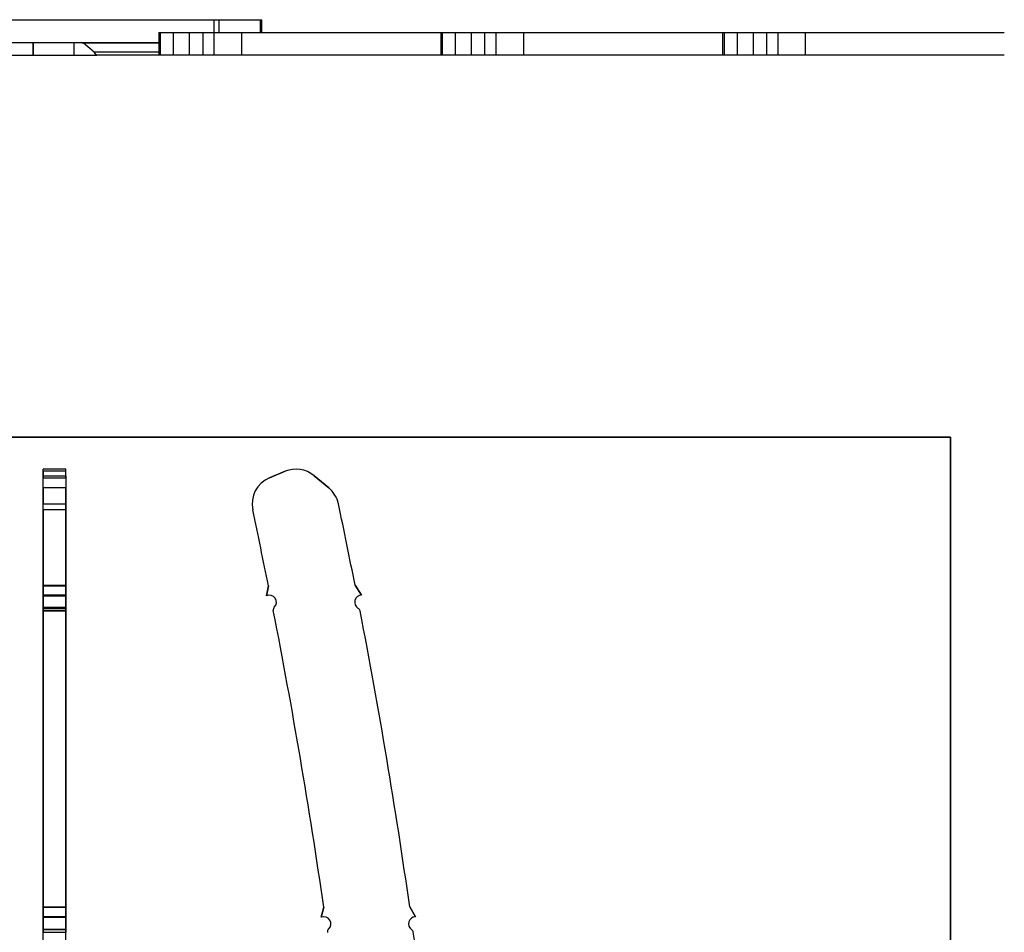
# Model space of a CAD drawing. Header units: inches. Extents: x -122 to 123, y -201 to 75.
# Tile 110 of 191: x -20.47 to -15, y 51.77 to 56.83. Entities that reach past the tile are written whole.
import ezdxf

# ---------------------------------------------------------------- set-up
doc = ezdxf.new("R2010")
doc.units = ezdxf.units.IN
doc.header["$MEASUREMENT"] = 0
doc.layers.add('BOARDER_2', color=5, linetype='Continuous', lineweight=35)

msp = doc.modelspace()

# ---------------------------------------------------------------- linework, layer by layer
at = {"color": 7, "linetype": 'Continuous', "lineweight": 25}
for p, q in [((-20.79976, 56.83436), (-19.38785, 56.83436)), ((-19.38785, 56.83436), (-19.36255, 56.83436)), ((-19.38785, 56.76353), (-19.38785, 56.83436)), ((-19.36255, 56.83436), (-19.13205, 56.83436)), ((-19.36255, 56.83436), (-19.36255, 56.76353)), ((-19.13205, 56.83436), (-19.12331, 56.83436)), ((-19.13205, 56.83436), (-19.13205, 56.76353)), ((-19.12331, 56.76353), (-19.12331, 56.83436)), ((-19.69566, 56.76353), (-19.69566, 56.63754)), ((-19.69566, 56.76353), (-19.68533, 56.76353)), ((-19.68533, 56.63754), (-19.68533, 56.76353)), ((-19.68533, 56.76353), (-19.61331, 56.76353)), ((-19.61331, 56.63754), (-19.61331, 56.76353)), ((-19.61331, 56.76353), (-19.52517, 56.76353)), ((-19.52517, 56.63754), (-19.52517, 56.76353)), ((-19.52517, 56.76353), (-19.44991, 56.76353)), ((-19.44991, 56.63754), (-19.44991, 56.76353)), ((-19.44991, 56.76353), (-19.3874, 56.76353)), ((-19.3874, 56.63754), (-19.3874, 56.76353)), ((-19.3874, 56.76353), (-19.23476, 56.76353)), ((-19.23476, 56.63754), (-19.23476, 56.76353)), ((-19.23476, 56.76353), (-18.13066, 56.76353)), ((-18.13066, 56.76353), (-18.13066, 56.63754)), ((-18.13066, 56.76353), (-18.12033, 56.76353)), ((-18.12033, 56.63754), (-18.12033, 56.76353)), ((-18.12033, 56.76353), (-18.04831, 56.76353)), ((-18.04831, 56.63754), (-18.04831, 56.76353)), ((-18.04831, 56.76353), (-17.96017, 56.76353)), ((-17.96017, 56.63754), (-17.96017, 56.76353)), ((-17.96017, 56.76353), (-17.88491, 56.76353)), ((-17.88491, 56.63754), (-17.88491, 56.76353)), ((-17.88491, 56.76353), (-17.8224, 56.76353)), ((-17.8224, 56.63754), (-17.8224, 56.76353)), ((-17.8224, 56.76353), (-17.66976, 56.76353)), ((-17.66976, 56.63754), (-17.66976, 56.76353)), ((-17.66976, 56.76353), (-16.56566, 56.76353)), ((-16.56566, 56.76353), (-16.56566, 56.63754)), ((-16.56566, 56.76353), (-16.55533, 56.76353)), ((-16.55533, 56.63754), (-16.55533, 56.76353)), ((-16.55533, 56.76353), (-16.48331, 56.76353)), ((-16.48331, 56.63754), (-16.48331, 56.76353)), ((-16.48331, 56.76353), (-16.39517, 56.76353)), ((-16.39517, 56.63754), (-16.39517, 56.76353)), ((-16.39517, 56.76353), (-16.31991, 56.76353)), ((-16.31991, 56.63754), (-16.31991, 56.76353)), ((-16.31991, 56.76353), (-16.2574, 56.76353)), ((-16.2574, 56.63754), (-16.2574, 56.76353)), ((-16.2574, 56.76353), (-16.10476, 56.76353)), ((-16.10476, 56.63754), (-16.10476, 56.76353)), ((-16.10476, 56.76353), (-15.00206, 56.76353)), ((-20.79976, 56.70837), (-19.69566, 56.70837)), ((-20.39283, 56.63754), (-20.39283, 56.70837)), ((-20.39283, 56.70837), (-20.39283, 56.63754)), ((-20.16649, 56.70837), (-20.16649, 56.63754)), ((-20.11297, 56.70671), (-20.12691, 56.70836)), ((-20.12278, 56.70671), (-20.1134, 56.70671)), ((-20.11297, 56.70671), (-19.69566, 56.70671)), ((-20.05469, 56.65395), (-20.11293, 56.70425)), ((-20.55864, 56.63754), (-20.39283, 56.63754)), ((-20.39283, 56.63754), (-20.16649, 56.63754)), ((-20.16649, 56.63754), (-20.03915, 56.63754)), ((-20.05251, 56.65198), (-20.05469, 56.65395)), ((-19.69566, 56.65395), (-20.05469, 56.65395)), ((-19.69566, 56.63754), (-20.03826, 56.63754)), ((-19.68533, 56.63754), (-19.69566, 56.63754)), ((-19.61331, 56.63754), (-19.68533, 56.63754)), ((-19.52517, 56.63754), (-19.61331, 56.63754)), ((-19.44991, 56.63754), (-19.52517, 56.63754)), ((-19.3874, 56.63754), (-19.44991, 56.63754)), ((-19.23476, 56.63754), (-19.3874, 56.63754)), ((-18.13066, 56.63754), (-19.23476, 56.63754)), ((-18.12033, 56.63754), (-18.13066, 56.63754)), ((-18.04831, 56.63754), (-18.12033, 56.63754)), ((-17.96017, 56.63754), (-18.04831, 56.63754)), ((-17.88491, 56.63754), (-17.96017, 56.63754)), ((-17.8224, 56.63754), (-17.88491, 56.63754)), ((-17.66976, 56.63754), (-17.8224, 56.63754)), ((-16.56566, 56.63754), (-17.66976, 56.63754)), ((-16.55533, 56.63754), (-16.56566, 56.63754)), ((-16.48331, 56.63754), (-16.55533, 56.63754)), ((-16.39517, 56.63754), (-16.48331, 56.63754)), ((-16.31991, 56.63754), (-16.39517, 56.63754)), ((-16.2574, 56.63754), (-16.31991, 56.63754)), ((-16.10476, 56.63754), (-16.2574, 56.63754)), ((-15.00206, 56.63754), (-16.10476, 56.63754)), ((-20.21209, 54.33981), (-20.33807, 54.33981)), ((-20.33807, 54.30352), (-20.33807, 54.3398)), ((-20.21209, 54.30352), (-20.21209, 54.3398)), ((-20.33807, 54.32771), (-20.33807, 54.29173)), ((-20.21209, 54.32771), (-20.33807, 54.32771)), ((-20.33807, 54.30352), (-20.21209, 54.30352)), ((-20.33807, 54.23604), (-20.33807, 54.30352)), ((-20.33807, 54.1134), (-20.33807, 54.29173)), ((-20.33807, 54.29173), (-20.21209, 54.29173)), ((-20.21209, 54.29173), (-20.21209, 54.32771)), ((-20.21209, 54.30352), (-20.21209, 54.23604)), ((-20.21209, 54.29173), (-20.21209, 54.1134)), ((-19.08085, 54.29173), (-18.99444, 54.32771)), ((-18.99444, 54.32771), (-19.08085, 54.29173)), ((-18.83333, 54.30352), (-18.75202, 54.23604)), ((-18.75202, 54.23604), (-18.83333, 54.30352)), ((-20.21209, 54.23604), (-20.33807, 54.23604)), ((-20.33807, 54.23604), (-20.33807, 54.1475)), ((-20.21209, 54.1475), (-20.21209, 54.23604)), ((-20.33807, 54.1475), (-20.21209, 54.1475)), ((-20.33807, 53.69613), (-20.33807, 54.1475)), ((-20.33807, 54.1134), (-20.33807, 53.69277)), ((-20.21209, 54.1134), (-20.33807, 54.1134)), ((-20.21209, 53.69613), (-20.21209, 54.1475)), ((-20.21209, 54.1134), (-20.21209, 53.69277)), ((-20.33807, 53.69613), (-20.21209, 53.69613)), ((-20.33807, 53.6409), (-20.33807, 53.69613)), ((-20.33807, 53.69277), (-20.21209, 53.69277)), ((-20.33807, 53.69277), (-20.33807, 53.63754)), ((-20.21209, 53.69613), (-20.21209, 53.6409)), ((-20.21209, 53.63754), (-20.21209, 53.69277)), ((-19.09794, 53.63754), (-19.08714, 53.69277)), ((-19.08714, 53.69277), (-19.09794, 53.63754)), ((-18.60609, 53.69613), (-18.56942, 53.6409)), ((-18.56942, 53.6409), (-18.60609, 53.69613)), ((-20.21209, 53.64091), (-20.33807, 53.64091)), ((-20.33807, 53.6409), (-20.33807, 53.56727)), ((-20.33807, 53.6409), (-20.21209, 53.6409)), ((-20.33807, 53.57345), (-20.33807, 53.64081)), ((-20.33807, 53.63754), (-20.21209, 53.63754)), ((-20.21209, 53.6409), (-20.21209, 53.56727)), ((-20.21209, 53.57345), (-20.21209, 53.64081)), ((-20.33807, 53.57345), (-20.21209, 53.57345)), ((-20.33807, 53.55562), (-20.33807, 53.57345)), ((-20.21209, 53.56727), (-20.33807, 53.56727)), ((-20.33807, 53.56727), (-20.33807, 53.55387)), ((-20.21209, 53.57345), (-20.21209, 53.55562)), ((-20.21209, 53.55387), (-20.21209, 53.56727)), ((-20.21209, 53.55562), (-20.33807, 53.55562)), ((-20.33807, 53.55562), (-20.33807, 51.9079)), ((-20.33807, 53.55387), (-20.21209, 53.55387)), ((-20.33807, 51.91065), (-20.33807, 53.55387)), ((-20.21209, 53.55562), (-20.21209, 51.9079)), ((-20.21209, 51.91065), (-20.21209, 53.55387)), ((-20.33807, 51.91065), (-20.21209, 51.91065)), ((-20.33807, 51.85542), (-20.33807, 51.91065)), ((-20.33807, 51.9079), (-20.21209, 51.9079)), ((-20.33807, 51.9079), (-20.33807, 51.85266)), ((-20.21209, 51.91065), (-20.21209, 51.85542)), ((-20.21209, 51.85266), (-20.21209, 51.9079)), ((-18.79343, 51.85266), (-18.77947, 51.9079)), ((-18.77947, 51.9079), (-18.79343, 51.85266)), ((-18.30259, 51.91065), (-18.27003, 51.85542)), ((-18.27003, 51.85542), (-18.30259, 51.91065)), ((-20.21209, 51.85542), (-20.33807, 51.85542)), ((-20.33807, 51.85542), (-20.33807, 51.783)), ((-20.33807, 51.85542), (-20.21209, 51.85542)), ((-20.33807, 51.78636), (-20.33807, 51.8554)), ((-20.33807, 51.85266), (-20.21209, 51.85266)), ((-20.21209, 51.85542), (-20.21209, 51.783)), ((-20.21209, 51.78636), (-20.21209, 51.8554)), ((-20.33807, 51.78636), (-20.21209, 51.78636)), ((-20.33807, 51.76878), (-20.33807, 51.78636)), ((-20.21209, 51.783), (-20.33807, 51.783)), ((-20.33807, 51.783), (-20.33807, 51.76917)), ((-20.33807, 51.76917), (-20.21209, 51.76917)), ((-20.33807, 50.88355), (-20.33807, 51.76917)), ((-20.21209, 51.78636), (-20.21209, 51.76878)), ((-20.21209, 51.76917), (-20.21209, 51.783)), ((-20.21209, 50.88355), (-20.21209, 51.76917))]:
    msp.add_line(p, q, dxfattribs=at)
for centre, radius, start, end in [((-18.9339, 54.18233), 0.15748, 50.31186, 112.60907), ((-18.9339, 54.18233), 0.15748, 50.31186, 112.60907), ((-19.0203, 54.14635), 0.15748, 112.60907, 192.07625), ((-19.0203, 54.14635), 0.15748, 112.60907, 192.07625), ((-18.85259, 54.11485), 0.15748, 11.96401, 50.31186), ((-18.85259, 54.11485), 0.15748, 11.96401, 50.31186), ((-51.75748, 47.1423), 33.32057, 11.337598, 12.076254), ((-51.75748, 47.1423), 33.32057, 11.337598, 12.076254), ((-51.75748, 47.1423), 33.79301, 11.182841, 11.964012), ((-51.75748, 47.1423), 33.79301, 11.182841, 11.964012), ((-19.08201, 53.60154), 0.03937, 314.49018, 113.87207), ((-19.08201, 53.60154), 0.03937, 314.49018, 113.87207), ((-18.56853, 53.60154), 0.03937, 91.28942, 240.49682), ((-18.56853, 53.60154), 0.03937, 91.28942, 240.49682), ((-19.04062, 53.55941), 0.01969, 134.49018, 191.09716), ((-19.04062, 53.55941), 0.01969, 134.49018, 191.09716), ((-18.59761, 53.55014), 0.01969, 10.93708, 60.49682), ((-18.59761, 53.55014), 0.01969, 10.93708, 60.49682), ((-51.75748, 47.1423), 33.32057, 8.222803, 11.097162), ((-51.75748, 47.1423), 33.32057, 8.222803, 11.097162), ((-51.75748, 47.1423), 33.79301, 8.111782, 10.937077), ((-51.75748, 47.1423), 33.79301, 8.111782, 10.937077), ((-18.77896, 51.81605), 0.03937, 311.05705, 111.55617), ((-18.77896, 51.81605), 0.03937, 311.05705, 111.55617), ((-18.27013, 51.81605), 0.03937, 89.85218, 237.08501), ((-18.27013, 51.81605), 0.03937, 89.85218, 237.08501), ((-18.74017, 51.77152), 0.01969, 131.05705, 187.98118), ((-18.74017, 51.77152), 0.01969, 131.05705, 187.98118), ((-18.30222, 51.76647), 0.01969, 7.86954, 57.08501), ((-18.30222, 51.76647), 0.01969, 7.86954, 57.08501), ((-51.75748, 47.1423), 33.79301, 6.356301, 7.86954), ((-51.75748, 47.1423), 33.79301, 6.356301, 7.86954)]:
    msp.add_arc(centre, radius, start, end, dxfattribs=at)
msp.add_open_spline([(-20.11293, 56.70425), (-20.11458, 56.70465), (-20.11789, 56.70545), (-20.12115, 56.70629), (-20.12278, 56.70671)], degree=3, knots=[0, 0, 0, 0, 0.4999482, 1, 1, 1, 1], dxfattribs=at)
msp.add_open_spline([(-20.03826, 56.63754), (-20.04063, 56.63817), (-20.04539, 56.63942), (-20.05014, 56.64779), (-20.05251, 56.65198)], degree=3, dxfattribs=at)
at = {"layer": 'BOARDER_2'}
for q in [(-25.40591, 54.51738), (-15.30023, 42.55938)]:
    msp.add_line((-15.30023, 54.51738), q, dxfattribs=at)

doc.saveas('drawing.dxf')
